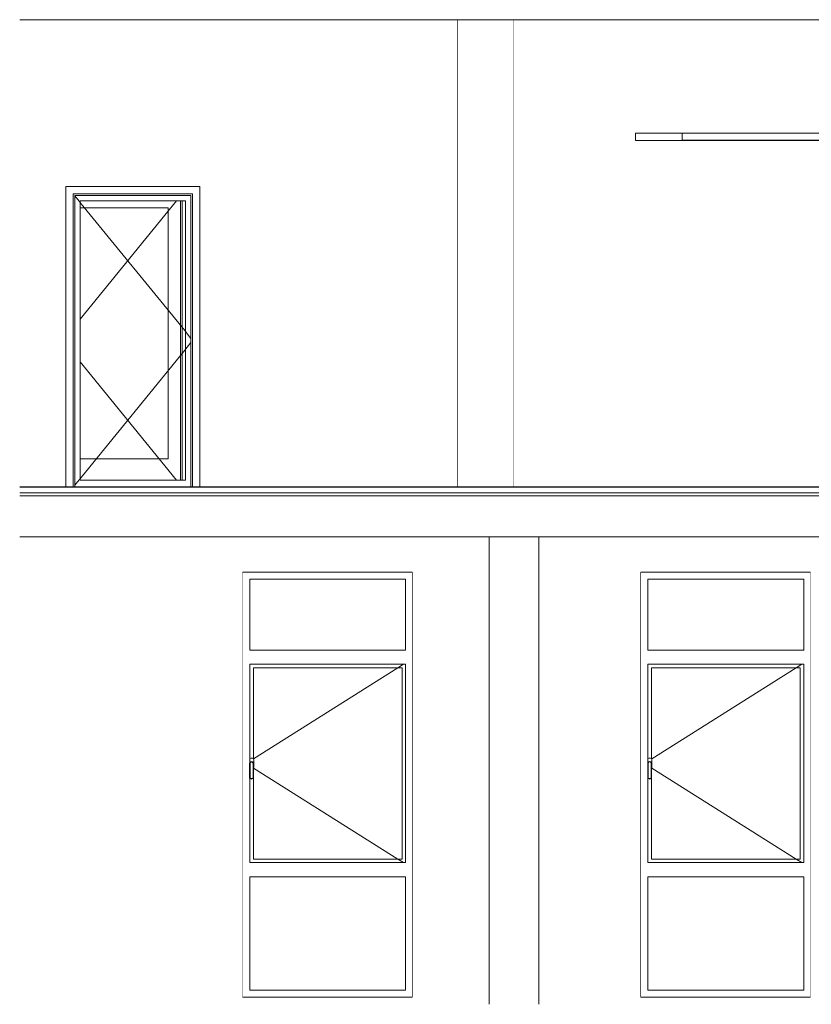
# Model space of a CAD drawing. Header units: millimetres. Extents: x -30280 to 107222, y -17460 to 4378.
# Tile 78 of 125: x 32830 to 38417, y -17110 to -10160. Entities that reach past the tile are written whole.
import ezdxf

# ---------------------------------------------------------------- set-up
doc = ezdxf.new("R2010")
doc.units = ezdxf.units.MM
doc.header["$MEASUREMENT"] = 0
doc.linetypes.add('Wipeout_Contour', pattern=[1000, 0, -1000])
for name, color, linetype in [('07_CR_Cel Ras pladur', 7, 'Continuous'), ('09_EI_Mobiliari general', 7, 'Continuous'), ('10_ESTR_Fotjats', 7, 'Continuous'), ('10_ESTR_Pilars', 7, 'Continuous'), ('12_FAÇ_Façana', 7, 'Continuous'), ('14_PAV_Paviment existent', 7, 'Continuous'), ('Nuevo_07_CR_Cel Ras armstrong', 7, 'Continuous'), ('Puertas Archicad', 7, 'Continuous'), ('Ventanas Archicad', 7, 'Continuous')]:
    doc.layers.add(name, color=color, linetype=linetype)
for name, color, linetype, lineweight in [('07_CR_Cel Ras pladur_Pluma_Nº__1', 7, 'Continuous', 5), ('10_ESTR_Fotjats_Pluma_Nº__1', 7, 'Continuous', 5), ('10_ESTR_Pilars_Pluma_Nº__88', 7, 'Continuous', 5), ('12_FAÇ_Façana_Pluma_Nº__47', 7, 'Continuous', 20), ('14_PAV_Paviment existent_Pluma_Nº__29', 7, 'Continuous', 20), ('Nuevo_07_CR_Cel Ras armstrong_Pluma_Nº__1', 7, 'Continuous', 5), ('Puertas Archicad_Pluma_Nº__1', 7, 'Continuous', 5), ('Ventanas Archicad_Pluma_Nº__47', 7, 'Continuous', 20)]:
    doc.layers.add(name, color=color, linetype=linetype, lineweight=lineweight)
for name, color, linetype, lineweight, true_color in [('07_CR_Cel Ras pladur_Pluma_Nº__102', 7, 'Continuous', 5, 0xcccccc), ('Puertas Archicad_Pluma_Nº__3', 7, 'Continuous', 5, 0xa4a4a4), ('Ventanas Archicad_Pluma_Nº__3', 7, 'Continuous', 5, 0xa4a4a4)]:
    doc.layers.add(name, color=color, linetype=linetype, lineweight=lineweight, true_color=true_color)

# ---------------------------------------------------------------- blocks, each defined once
blk = doc.blocks.new('Elem Sección_41_1', base_point=(57674.8, -13460))
at = {"color": 254, "linetype": 'Wipeout_Contour', "lineweight": 0, "ltscale": 158005.691019}
blk.add_wipeout([(36143.6, -13810), (36143.6, -17110), (36493.6, -17110), (36493.6, -13810)], dxfattribs=at).dxf.layer = '09_EI_Mobiliari general'
blk = doc.blocks.new('Elem Sección_56_1', base_point=(57674.8, -13460))
at = {"layer": '12_FAÇ_Façana_Pluma_Nº__47', "color": 7, "linetype": 'Continuous', "lineweight": 20}
for p, q in [((37440.9, -14610), (37440.9, -14110)), ((37440.9, -16085), (37440.9, -14735)), ((37440.9, -17010), (37440.9, -16210))]:
    blk.add_line(p, q, dxfattribs=at)
blk = doc.blocks.new('Elem Sección_60_1', base_point=(57674.8, -13460))
at = {"layer": 'Ventanas Archicad_Pluma_Nº__3', "color": 253, "linetype": 'Continuous', "lineweight": 5, "true_color": 0xa4a4a4}
for p, q in [((37490.9, -14110), (37490.9, -14610)), ((37465.9, -16085), (37465.9, -14735)), ((37515.9, -14735), (37515.9, -16085)), ((37545.2, -14735), (38338.7, -15235.2)), ((37545.2, -16085), (38338.7, -15584.7)), ((37490.9, -16210), (37490.9, -17010))]:
    blk.add_line(p, q, dxfattribs=at)
blk = doc.blocks.new('Elem Sección_73_1', base_point=(57674.8, -13460))
at = {"color": 254, "linetype": 'Wipeout_Contour', "lineweight": 0, "ltscale": 165755.839678}
blk.add_wipeout([(38408.7, -17110), (38424.4, -17110), (38424.4, -13810), (38408.7, -13810)], dxfattribs=at).dxf.layer = '12_FAÇ_Façana'
at = {"color": 254, "linetype": 'Wipeout_Contour', "lineweight": 0, "ltscale": 167286.970918}
blk.add_wipeout([(38833.7, -13810), (38824.4, -13810), (38824.4, -17110), (38833.7, -17110)], dxfattribs=at).dxf.layer = '12_FAÇ_Façana'
at = {"layer": '12_FAÇ_Façana_Pluma_Nº__47', "color": 7, "linetype": 'Continuous', "lineweight": 20}
for p, q in [((38833.7, -13810), (38833.7, -17110)), ((38408.7, -14060), (38408.7, -17060))]:
    blk.add_line(p, q, dxfattribs=at)
blk = doc.blocks.new('Elem Sección_74_1', base_point=(57674.8, -13460))
at = {"color": 254, "linetype": 'Wipeout_Contour', "lineweight": 0, "ltscale": 156361.604641}
blk.add_wipeout([(35598.7, -17110), (36143.6, -17110), (36143.6, -13810), (35598.7, -13810)], dxfattribs=at).dxf.layer = '12_FAÇ_Façana'
at = {"color": 254, "linetype": 'Wipeout_Contour', "lineweight": 0, "ltscale": 159976.922428}
blk.add_wipeout([(37213.7, -13810), (36493.6, -13810), (36493.6, -17110), (37213.7, -17110)], dxfattribs=at).dxf.layer = '12_FAÇ_Façana'
at = {"layer": '12_FAÇ_Façana_Pluma_Nº__47', "color": 7, "linetype": 'Continuous', "lineweight": 20}
for p, q in [((36143.6, -17110), (36143.6, -13810)), ((36493.6, -13810), (36493.6, -17110)), ((35598.7, -14060), (35598.7, -17060)), ((37213.7, -14060), (37213.7, -17060))]:
    blk.add_line(p, q, dxfattribs=at)
blk = doc.blocks.new('Elem Sección_75_1', base_point=(57674.8, -13460))
at = {"color": 254, "linetype": 'Wipeout_Contour', "lineweight": 0, "ltscale": 161191.940248}
blk.add_wipeout([(37213.7, -14060), (38408.7, -14060), (38408.7, -13810), (37213.7, -13810)], dxfattribs=at).dxf.layer = '12_FAÇ_Façana'
at = {"color": 254, "linetype": 'Wipeout_Contour', "lineweight": 0, "ltscale": 165970.84317}
blk.add_wipeout([(38408.7, -17060), (37213.7, -17060), (37213.7, -17110), (38408.7, -17110)], dxfattribs=at).dxf.layer = '12_FAÇ_Façana'
blk = doc.blocks.new('Elem Sección_76_1', base_point=(57674.8, -13460))
at = {"color": 254, "linetype": 'Wipeout_Contour', "lineweight": 0, "ltscale": 484215.79638}
blk.add_wipeout([(37263.7, -14110), (37213.7, -14110), (37213.7, -17010), (37263.7, -17010), (37263.7, -16210), (37263.7, -16110), (37263.7, -15515.5), (37262.7, -15514), (37262.7, -15410), (37263.7, -15406.2), (37263.7, -14710), (37263.7, -14610)], dxfattribs=at).dxf.layer = 'Ventanas Archicad'
at = {"color": 254, "linetype": 'Wipeout_Contour', "lineweight": 0, "ltscale": 331164.323111}
blk.add_wipeout([(38363.7, -14710), (38363.7, -16110), (38363.7, -16210), (38363.7, -17010), (38408.7, -17010), (38408.7, -14110), (38363.7, -14110), (38363.7, -14610)], dxfattribs=at).dxf.layer = 'Ventanas Archicad'
at = {"color": 254, "linetype": 'Wipeout_Contour', "lineweight": 0, "ltscale": 242121.992594}
blk.add_wipeout([(37213.7, -14110), (37263.7, -14110), (38363.7, -14110), (38408.7, -14110), (38408.7, -14060), (37213.7, -14060)], dxfattribs=at).dxf.layer = 'Ventanas Archicad'
at = {"color": 254, "linetype": 'Wipeout_Contour', "lineweight": 0, "ltscale": 162226.173879}
blk.add_wipeout([(37263.7, -14610), (37263.7, -14710), (38363.7, -14710), (38363.7, -14610)], dxfattribs=at).dxf.layer = 'Ventanas Archicad'
at = {"color": 254, "linetype": 'Wipeout_Contour', "lineweight": 0, "ltscale": 685689.96563}
blk.add_wipeout([(37263.7, -15375.8), (37263.7, -15406.2), (37264.5, -15403.2), (37269.5, -15398.3), (37276.2, -15396.5), (37283, -15398.3), (37287.9, -15403.2), (37289.7, -15410), (37289.7, -15443.1), (37290.9, -15442), (37292.2, -15437), (37292.2, -15383), (37290.9, -15378), (37287.2, -15374.3), (37282.2, -15373), (37270.2, -15373), (37265.2, -15374.3)], dxfattribs=at).dxf.layer = 'Ventanas Archicad'
at = {"color": 254, "linetype": 'Wipeout_Contour', "lineweight": 0, "ltscale": 161487.917631}
blk.add_wipeout([(37264.7, -15517), (37276.2, -15520), (37276.2, -15516.9), (37266.6, -15514.4)], dxfattribs=at).dxf.layer = 'Ventanas Archicad'
at = {"color": 254, "linetype": 'Wipeout_Contour', "lineweight": 0, "ltscale": 164490.500169}
blk.add_wipeout([(37263.7, -16110), (37263.7, -16210), (38363.7, -16210), (38363.7, -16110)], dxfattribs=at).dxf.layer = 'Ventanas Archicad'
at = {"color": 254, "linetype": 'Wipeout_Contour', "lineweight": 0, "ltscale": 248816.240898}
blk.add_wipeout([(37213.7, -17060), (38408.7, -17060), (38408.7, -17010), (38363.7, -17010), (37263.7, -17010), (37213.7, -17010)], dxfattribs=at).dxf.layer = 'Ventanas Archicad'
at = {"layer": 'Ventanas Archicad_Pluma_Nº__47', "color": 7, "linetype": 'Continuous', "lineweight": 20}
for p, q in [((38408.7, -14060), (37213.7, -14060)), ((38408.7, -17060), (37213.7, -17060))]:
    blk.add_line(p, q, dxfattribs=at)
at = {"color": 254, "linetype": 'Wipeout_Contour', "lineweight": 0, "ltscale": 161798.805865}
blk.add_wipeout([(37263.7, -14610), (38363.7, -14610), (38363.7, -14110), (37263.7, -14110)], dxfattribs=at).dxf.layer = 'Ventanas Archicad'
at = {"color": 254, "linetype": 'Wipeout_Contour', "lineweight": 0, "ltscale": 165344.487777}
blk.add_wipeout([(38338.7, -14735), (38338.7, -16085), (38363.7, -16085), (38363.7, -14735)], dxfattribs=at).dxf.layer = 'Ventanas Archicad'
at = {"color": 254, "linetype": 'Wipeout_Contour', "lineweight": 0, "ltscale": 161527.245617}
blk.add_wipeout([(37276.2, -15520), (37287.7, -15517), (37285.8, -15514.4), (37276.2, -15516.9)], dxfattribs=at).dxf.layer = 'Ventanas Archicad'
at = {"color": 254, "linetype": 'Wipeout_Contour', "lineweight": 0, "ltscale": 165212.644745}
blk.add_wipeout([(37263.7, -17010), (38363.7, -17010), (38363.7, -16210), (37263.7, -16210)], dxfattribs=at).dxf.layer = 'Ventanas Archicad'
at = {"layer": 'Ventanas Archicad_Pluma_Nº__3', "color": 253, "linetype": 'Continuous', "lineweight": 5, "true_color": 0xa4a4a4}
for p, q in [((37263.7, -14610), (37263.7, -14110)), ((37263.7, -14110), (38363.7, -14110)), ((38363.7, -14110), (38363.7, -14610)), ((38363.7, -14610), (37263.7, -14610)), ((37263.7, -17010), (37263.7, -16210)), ((37263.7, -16210), (38363.7, -16210)), ((38363.7, -16210), (38363.7, -17010)), ((38363.7, -17010), (37263.7, -17010))]:
    blk.add_line(p, q, dxfattribs=at)
at = {"color": 254, "linetype": 'Wipeout_Contour', "lineweight": 0, "ltscale": 161461.734501}
blk.add_wipeout([(37262.7, -15514), (37264.7, -15517), (37266.6, -15514.4), (37265.7, -15513.1)], dxfattribs=at).dxf.layer = 'Ventanas Archicad'
at = {"color": 254, "linetype": 'Wipeout_Contour', "lineweight": 0, "ltscale": 161545.622646}
blk.add_wipeout([(37287.7, -15517), (37289.7, -15514), (37286.7, -15513.1), (37285.8, -15514.4)], dxfattribs=at).dxf.layer = 'Ventanas Archicad'
at = {"color": 254, "linetype": 'Wipeout_Contour', "lineweight": 0, "ltscale": 161378.664868}
blk.add_wipeout([(37262.7, -15410), (37262.7, -15514), (37265.7, -15513.1), (37265.7, -15410.4)], dxfattribs=at).dxf.layer = 'Ventanas Archicad'
at = {"color": 254, "linetype": 'Wipeout_Contour', "lineweight": 0, "ltscale": 161467.339128}
blk.add_wipeout([(37289.7, -15514), (37289.7, -15410), (37286.7, -15410.4), (37286.7, -15513.1)], dxfattribs=at).dxf.layer = 'Ventanas Archicad'
at = {"color": 254, "linetype": 'Wipeout_Contour', "lineweight": 0, "ltscale": 161297.789295}
blk.add_wipeout([(37264.5, -15403.2), (37262.7, -15410), (37265.7, -15410.4), (37267.2, -15404.8)], dxfattribs=at).dxf.layer = 'Ventanas Archicad'
at = {"color": 254, "linetype": 'Wipeout_Contour', "lineweight": 0, "ltscale": 161380.524454}
blk.add_wipeout([(37289.7, -15410), (37287.9, -15403.2), (37285.2, -15404.8), (37286.7, -15410.4)], dxfattribs=at).dxf.layer = 'Ventanas Archicad'
at = {"color": 254, "linetype": 'Wipeout_Contour', "lineweight": 0, "ltscale": 161300.779136}
blk.add_wipeout([(37269.5, -15398.3), (37264.5, -15403.2), (37267.2, -15404.8), (37271, -15401)], dxfattribs=at).dxf.layer = 'Ventanas Archicad'
at = {"color": 254, "linetype": 'Wipeout_Contour', "lineweight": 0, "ltscale": 161361.435366}
blk.add_wipeout([(37287.9, -15403.2), (37283, -15398.3), (37281.4, -15401), (37285.2, -15404.8)], dxfattribs=at).dxf.layer = 'Ventanas Archicad'
at = {"color": 254, "linetype": 'Wipeout_Contour', "lineweight": 0, "ltscale": 161315.258787}
blk.add_wipeout([(37276.2, -15396.5), (37269.5, -15398.3), (37271, -15401), (37276.2, -15399.6)], dxfattribs=at).dxf.layer = 'Ventanas Archicad'
at = {"color": 254, "linetype": 'Wipeout_Contour', "lineweight": 0, "ltscale": 161337.767934}
blk.add_wipeout([(37283, -15398.3), (37276.2, -15396.5), (37276.2, -15399.6), (37281.4, -15401)], dxfattribs=at).dxf.layer = 'Ventanas Archicad'
at = {"color": 254, "linetype": 'Wipeout_Contour', "lineweight": 0, "ltscale": 484215.647323}
blk.add_wipeout([(37266.6, -15514.4), (37276.2, -15516.9), (37285.8, -15514.4), (37286.7, -15513.1), (37286.7, -15410.4), (37285.2, -15404.8), (37281.4, -15401), (37276.2, -15399.6), (37271, -15401), (37267.2, -15404.8), (37265.7, -15410.4), (37265.7, -15513.1)], dxfattribs=at).dxf.layer = 'Ventanas Archicad'
at = {"color": 254, "linetype": 'Wipeout_Contour', "lineweight": 0, "ltscale": 322100.191384}
blk.add_wipeout([(37263.7, -14735), (37263.7, -15375.8), (37265.2, -15374.3), (37270.2, -15373), (37282.2, -15373), (37287.2, -15374.3), (37288.7, -15375.8), (37288.7, -14735)], dxfattribs=at).dxf.layer = 'Ventanas Archicad'
at = {"color": 254, "linetype": 'Wipeout_Contour', "lineweight": 0, "ltscale": 283080.910807}
blk.add_wipeout([(37264.7, -15517), (37263.7, -15515.5), (37263.7, -16085), (37288.7, -16085), (37288.7, -15515.5), (37287.7, -15517), (37276.2, -15520)], dxfattribs=at).dxf.layer = 'Ventanas Archicad'
at = {"color": 254, "linetype": 'Wipeout_Contour', "lineweight": 0, "ltscale": 243484.274169}
blk.add_wipeout([(37263.7, -14710), (37263.7, -14735), (37288.7, -14735), (38338.7, -14735), (38363.7, -14735), (38363.7, -14710)], dxfattribs=at).dxf.layer = 'Ventanas Archicad'
at = {"color": 254, "linetype": 'Wipeout_Contour', "lineweight": 0, "ltscale": 246578.167117}
blk.add_wipeout([(37288.7, -16085), (37263.7, -16085), (37263.7, -16110), (38363.7, -16110), (38363.7, -16085), (38338.7, -16085)], dxfattribs=at).dxf.layer = 'Ventanas Archicad'
at = {"color": 254, "linetype": 'Wipeout_Contour', "lineweight": 0, "ltscale": 486228.983246}
blk.add_wipeout([(37288.7, -15375.8), (37290.9, -15378), (37292.2, -15383), (37292.2, -15437), (37290.9, -15442), (37289.7, -15443.1), (37289.7, -15514), (37288.7, -15515.5), (37288.7, -16085), (38338.7, -16085), (38338.7, -14735), (37288.7, -14735)], dxfattribs=at).dxf.layer = 'Ventanas Archicad'
at = {"layer": 'Ventanas Archicad_Pluma_Nº__3', "color": 253, "linetype": 'Continuous', "lineweight": 5, "true_color": 0xa4a4a4}
for p, q in [((37263.7, -15406.2), (37263.7, -14710)), ((37263.7, -14710), (38363.7, -14710)), ((38349.1, -14710), (38309.4, -14735)), ((38363.7, -14710), (38363.7, -16110)), ((37288.7, -15375.8), (37288.7, -14735)), ((37288.7, -14735), (38338.7, -14735)), ((38309.4, -14735), (37290.3, -15377.4)), ((38338.7, -14735), (38338.7, -16085)), ((37262.7, -15410), (37264.5, -15403.2)), ((37262.7, -15514), (37262.7, -15410)), ((37265.2, -15374.3), (37263.7, -15375.8)), ((37264.5, -15403.2), (37269.5, -15398.3)), ((37270.2, -15373), (37265.2, -15374.3)), ((37265.7, -15410.4), (37267.2, -15404.8)), ((37265.7, -15513.1), (37265.7, -15410.4)), ((37267.2, -15404.8), (37271, -15401)), ((37269.5, -15398.3), (37276.2, -15396.5)), ((37282.2, -15373), (37270.2, -15373)), ((37271, -15401), (37276.2, -15399.6)), ((37276.2, -15396.5), (37283, -15398.3)), ((37276.2, -15399.6), (37281.4, -15401)), ((37281.4, -15401), (37285.2, -15404.8)), ((37287.2, -15374.3), (37282.2, -15373)), ((37283, -15398.3), (37287.9, -15403.2)), ((37285.2, -15404.8), (37286.7, -15410.4)), ((37286.7, -15410.4), (37286.7, -15513.1)), ((37290.9, -15378), (37287.2, -15374.3)), ((37287.9, -15403.2), (37289.7, -15410)), ((37289.7, -15410), (37289.7, -15514)), ((37292.2, -15383), (37290.9, -15378)), ((37292.2, -15437), (37292.2, -15383)), ((37289.7, -15443.1), (37290.9, -15442)), ((38309.4, -16085), (37290.3, -15442.5)), ((37290.9, -15442), (37292.2, -15437)), ((37264.7, -15517), (37262.7, -15514)), ((37263.7, -16110), (37263.7, -15515.5)), ((37276.2, -15520), (37264.7, -15517)), ((37266.6, -15514.4), (37265.7, -15513.1)), ((37276.2, -15516.9), (37266.6, -15514.4)), ((37285.8, -15514.4), (37276.2, -15516.9)), ((37287.7, -15517), (37276.2, -15520)), ((37286.7, -15513.1), (37285.8, -15514.4)), ((37289.7, -15514), (37287.7, -15517)), ((37288.7, -16085), (37288.7, -15515.5)), ((38363.7, -16110), (37263.7, -16110)), ((38338.7, -16085), (37288.7, -16085)), ((38349.1, -16110), (38309.4, -16085))]:
    blk.add_line(p, q, dxfattribs=at)
blk = doc.blocks.new('Elem Sección_79_1', base_point=(57674.8, -13460))
at = {"color": 254, "linetype": 'Wipeout_Contour', "lineweight": 0, "ltscale": 148132.514442}
blk.add_wipeout([(34403.7, -17110), (34403.7, -13810), (32829.8, -13810), (32829.8, -17110)], dxfattribs=at).dxf.layer = '12_FAÇ_Façana'
at = {"layer": '12_FAÇ_Façana_Pluma_Nº__47', "color": 7, "linetype": 'Continuous', "lineweight": 20}
blk.add_line((34403.7, -14060), (34403.7, -17060), dxfattribs=at)
blk = doc.blocks.new('Elem Sección_80_1', base_point=(57674.8, -13460))
at = {"color": 254, "linetype": 'Wipeout_Contour', "lineweight": 0, "ltscale": 150696.018194}
blk.add_wipeout([(34403.7, -14060), (35598.7, -14060), (35598.7, -13810), (34403.7, -13810)], dxfattribs=at).dxf.layer = '12_FAÇ_Façana'
at = {"color": 254, "linetype": 'Wipeout_Contour', "lineweight": 0, "ltscale": 155797.321198}
blk.add_wipeout([(35598.7, -17060), (34403.7, -17060), (34403.7, -17110), (35598.7, -17110)], dxfattribs=at).dxf.layer = '12_FAÇ_Façana'
blk = doc.blocks.new('Elem Sección_81_1', base_point=(57674.8, -13460))
at = {"color": 254, "linetype": 'Wipeout_Contour', "lineweight": 0, "ltscale": 453265.553221}
blk.add_wipeout([(34453.7, -14110), (34403.7, -14110), (34403.7, -17010), (34453.7, -17010), (34453.7, -16210), (34453.7, -16110), (34453.7, -15515.5), (34452.7, -15514), (34452.7, -15410), (34453.7, -15406.2), (34453.7, -14710), (34453.7, -14610)], dxfattribs=at).dxf.layer = 'Ventanas Archicad'
at = {"color": 254, "linetype": 'Wipeout_Contour', "lineweight": 0, "ltscale": 310436.305098}
blk.add_wipeout([(35553.7, -14710), (35553.7, -16110), (35553.7, -16210), (35553.7, -17010), (35598.7, -17010), (35598.7, -14110), (35553.7, -14110), (35553.7, -14610)], dxfattribs=at).dxf.layer = 'Ventanas Archicad'
at = {"color": 254, "linetype": 'Wipeout_Contour', "lineweight": 0, "ltscale": 226400.973384}
blk.add_wipeout([(34403.7, -14110), (34453.7, -14110), (35553.7, -14110), (35598.7, -14110), (35598.7, -14060), (34403.7, -14060)], dxfattribs=at).dxf.layer = 'Ventanas Archicad'
at = {"color": 254, "linetype": 'Wipeout_Contour', "lineweight": 0, "ltscale": 151801.020733}
blk.add_wipeout([(34453.7, -14610), (34453.7, -14710), (35553.7, -14710), (35553.7, -14610)], dxfattribs=at).dxf.layer = 'Ventanas Archicad'
at = {"color": 254, "linetype": 'Wipeout_Contour', "lineweight": 0, "ltscale": 641797.079663}
blk.add_wipeout([(34453.7, -15406.2), (34454.5, -15403.2), (34459.5, -15398.3), (34466.2, -15396.5), (34473, -15398.3), (34477.9, -15403.2), (34479.7, -15410), (34479.7, -15443.1), (34480.9, -15442), (34482.2, -15437), (34482.2, -15383), (34480.9, -15378), (34477.2, -15374.3), (34472.2, -15373), (34460.2, -15373), (34455.2, -15374.3), (34453.7, -15375.8)], dxfattribs=at).dxf.layer = 'Ventanas Archicad'
at = {"color": 254, "linetype": 'Wipeout_Contour', "lineweight": 0, "ltscale": 151173.038071}
blk.add_wipeout([(34454.7, -15517), (34466.2, -15520), (34466.2, -15516.9), (34456.6, -15514.4)], dxfattribs=at).dxf.layer = 'Ventanas Archicad'
at = {"color": 254, "linetype": 'Wipeout_Contour', "lineweight": 0, "ltscale": 154218.533203}
blk.add_wipeout([(34453.7, -16110), (34453.7, -16210), (35553.7, -16210), (35553.7, -16110)], dxfattribs=at).dxf.layer = 'Ventanas Archicad'
at = {"color": 254, "linetype": 'Wipeout_Contour', "lineweight": 0, "ltscale": 233546.412966}
blk.add_wipeout([(34403.7, -17060), (35598.7, -17060), (35598.7, -17010), (35553.7, -17010), (34453.7, -17010), (34403.7, -17010)], dxfattribs=at).dxf.layer = 'Ventanas Archicad'
at = {"layer": 'Ventanas Archicad_Pluma_Nº__47', "color": 7, "linetype": 'Continuous', "lineweight": 20}
for p, q in [((35598.7, -14060), (34403.7, -14060)), ((35598.7, -17060), (34403.7, -17060))]:
    blk.add_line(p, q, dxfattribs=at)
at = {"color": 254, "linetype": 'Wipeout_Contour', "lineweight": 0, "ltscale": 151344.15121}
blk.add_wipeout([(34453.7, -14610), (35553.7, -14610), (35553.7, -14110), (34453.7, -14110)], dxfattribs=at).dxf.layer = 'Ventanas Archicad'
at = {"color": 254, "linetype": 'Wipeout_Contour', "lineweight": 0, "ltscale": 154972.438915}
blk.add_wipeout([(35528.7, -14735), (35528.7, -16085), (35553.7, -16085), (35553.7, -14735)], dxfattribs=at).dxf.layer = 'Ventanas Archicad'
at = {"color": 254, "linetype": 'Wipeout_Contour', "lineweight": 0, "ltscale": 151211.882343}
blk.add_wipeout([(34466.2, -15520), (34477.7, -15517), (34475.8, -15514.4), (34466.2, -15516.9)], dxfattribs=at).dxf.layer = 'Ventanas Archicad'
at = {"color": 254, "linetype": 'Wipeout_Contour', "lineweight": 0, "ltscale": 154988.378956}
blk.add_wipeout([(34453.7, -17010), (35553.7, -17010), (35553.7, -16210), (34453.7, -16210)], dxfattribs=at).dxf.layer = 'Ventanas Archicad'
at = {"layer": 'Ventanas Archicad_Pluma_Nº__3', "color": 253, "linetype": 'Continuous', "lineweight": 5, "true_color": 0xa4a4a4}
for p, q in [((34453.7, -14610), (34453.7, -14110)), ((34453.7, -14110), (35553.7, -14110)), ((35553.7, -14110), (35553.7, -14610)), ((35553.7, -14610), (34453.7, -14610)), ((34453.7, -17010), (34453.7, -16210)), ((34453.7, -16210), (35553.7, -16210)), ((35553.7, -16210), (35553.7, -17010)), ((35553.7, -17010), (34453.7, -17010))]:
    blk.add_line(p, q, dxfattribs=at)
at = {"color": 254, "linetype": 'Wipeout_Contour', "lineweight": 0, "ltscale": 151146.862692}
blk.add_wipeout([(34452.7, -15514), (34454.7, -15517), (34456.6, -15514.4), (34455.7, -15513.1)], dxfattribs=at).dxf.layer = 'Ventanas Archicad'
at = {"color": 254, "linetype": 'Wipeout_Contour', "lineweight": 0, "ltscale": 151229.719199}
blk.add_wipeout([(34477.7, -15517), (34479.7, -15514), (34476.7, -15513.1), (34475.8, -15514.4)], dxfattribs=at).dxf.layer = 'Ventanas Archicad'
at = {"color": 254, "linetype": 'Wipeout_Contour', "lineweight": 0, "ltscale": 151058.309032}
blk.add_wipeout([(34452.7, -15410), (34452.7, -15514), (34455.7, -15513.1), (34455.7, -15410.4)], dxfattribs=at).dxf.layer = 'Ventanas Archicad'
at = {"color": 254, "linetype": 'Wipeout_Contour', "lineweight": 0, "ltscale": 151145.898983}
blk.add_wipeout([(34479.7, -15514), (34479.7, -15410), (34476.7, -15410.4), (34476.7, -15513.1)], dxfattribs=at).dxf.layer = 'Ventanas Archicad'
at = {"color": 254, "linetype": 'Wipeout_Contour', "lineweight": 0, "ltscale": 150971.666752}
blk.add_wipeout([(34454.5, -15403.2), (34452.7, -15410), (34455.7, -15410.4), (34457.2, -15404.8)], dxfattribs=at).dxf.layer = 'Ventanas Archicad'
at = {"color": 254, "linetype": 'Wipeout_Contour', "lineweight": 0, "ltscale": 151053.396204}
blk.add_wipeout([(34479.7, -15410), (34477.9, -15403.2), (34475.2, -15404.8), (34476.7, -15410.4)], dxfattribs=at).dxf.layer = 'Ventanas Archicad'
at = {"color": 254, "linetype": 'Wipeout_Contour', "lineweight": 0, "ltscale": 150973.97166}
blk.add_wipeout([(34459.5, -15398.3), (34454.5, -15403.2), (34457.2, -15404.8), (34461, -15401)], dxfattribs=at).dxf.layer = 'Ventanas Archicad'
at = {"color": 254, "linetype": 'Wipeout_Contour', "lineweight": 0, "ltscale": 151033.890968}
blk.add_wipeout([(34477.9, -15403.2), (34473, -15398.3), (34471.4, -15401), (34475.2, -15404.8)], dxfattribs=at).dxf.layer = 'Ventanas Archicad'
at = {"color": 254, "linetype": 'Wipeout_Contour', "lineweight": 0, "ltscale": 150987.905298}
blk.add_wipeout([(34466.2, -15396.5), (34459.5, -15398.3), (34461, -15401), (34466.2, -15399.6)], dxfattribs=at).dxf.layer = 'Ventanas Archicad'
at = {"color": 254, "linetype": 'Wipeout_Contour', "lineweight": 0, "ltscale": 151010.141064}
blk.add_wipeout([(34473, -15398.3), (34466.2, -15396.5), (34466.2, -15399.6), (34471.4, -15401)], dxfattribs=at).dxf.layer = 'Ventanas Archicad'
at = {"color": 254, "linetype": 'Wipeout_Contour', "lineweight": 0, "ltscale": 453249.306921}
blk.add_wipeout([(34456.6, -15514.4), (34466.2, -15516.9), (34475.8, -15514.4), (34476.7, -15513.1), (34476.7, -15410.4), (34475.2, -15404.8), (34471.4, -15401), (34466.2, -15399.6), (34461, -15401), (34457.2, -15404.8), (34455.7, -15410.4), (34455.7, -15513.1)], dxfattribs=at).dxf.layer = 'Ventanas Archicad'
at = {"color": 254, "linetype": 'Wipeout_Contour', "lineweight": 0, "ltscale": 301407.166195}
blk.add_wipeout([(34453.7, -14735), (34453.7, -15375.8), (34455.2, -15374.3), (34460.2, -15373), (34472.2, -15373), (34477.2, -15374.3), (34478.7, -15375.8), (34478.7, -14735)], dxfattribs=at).dxf.layer = 'Ventanas Archicad'
at = {"color": 254, "linetype": 'Wipeout_Contour', "lineweight": 0, "ltscale": 265059.465858}
blk.add_wipeout([(34454.7, -15517), (34453.7, -15515.5), (34453.7, -16085), (34478.7, -16085), (34478.7, -15515.5), (34477.7, -15517), (34466.2, -15520)], dxfattribs=at).dxf.layer = 'Ventanas Archicad'
at = {"color": 254, "linetype": 'Wipeout_Contour', "lineweight": 0, "ltscale": 227856.489418}
blk.add_wipeout([(34453.7, -14710), (34453.7, -14735), (34478.7, -14735), (35528.7, -14735), (35553.7, -14735), (35553.7, -14710)], dxfattribs=at).dxf.layer = 'Ventanas Archicad'
at = {"color": 254, "linetype": 'Wipeout_Contour', "lineweight": 0, "ltscale": 231159.698956}
blk.add_wipeout([(34478.7, -16085), (34453.7, -16085), (34453.7, -16110), (35553.7, -16110), (35553.7, -16085), (35528.7, -16085)], dxfattribs=at).dxf.layer = 'Ventanas Archicad'
at = {"color": 254, "linetype": 'Wipeout_Contour', "lineweight": 0, "ltscale": 455231.673759}
blk.add_wipeout([(34478.7, -15375.8), (34480.9, -15378), (34482.2, -15383), (34482.2, -15437), (34480.9, -15442), (34479.7, -15443.1), (34479.7, -15514), (34478.7, -15515.5), (34478.7, -16085), (35528.7, -16085), (35528.7, -14735), (34478.7, -14735)], dxfattribs=at).dxf.layer = 'Ventanas Archicad'
at = {"layer": 'Ventanas Archicad_Pluma_Nº__3', "color": 253, "linetype": 'Continuous', "lineweight": 5, "true_color": 0xa4a4a4}
for p, q in [((34453.7, -15406.2), (34453.7, -14710)), ((34453.7, -14710), (35553.7, -14710)), ((35539.1, -14710), (35499.4, -14735)), ((35553.7, -14710), (35553.7, -16110)), ((34478.7, -15375.8), (34478.7, -14735)), ((34478.7, -14735), (35528.7, -14735)), ((35499.4, -14735), (34480.3, -15377.4)), ((35528.7, -14735), (35528.7, -16085)), ((34452.7, -15410), (34454.5, -15403.2)), ((34452.7, -15514), (34452.7, -15410)), ((34455.2, -15374.3), (34453.7, -15375.8)), ((34454.5, -15403.2), (34459.5, -15398.3)), ((34460.2, -15373), (34455.2, -15374.3)), ((34455.7, -15410.4), (34457.2, -15404.8)), ((34455.7, -15513.1), (34455.7, -15410.4)), ((34457.2, -15404.8), (34461, -15401)), ((34459.5, -15398.3), (34466.2, -15396.5)), ((34472.2, -15373), (34460.2, -15373)), ((34461, -15401), (34466.2, -15399.6)), ((34466.2, -15396.5), (34473, -15398.3)), ((34466.2, -15399.6), (34471.4, -15401)), ((34471.4, -15401), (34475.2, -15404.8)), ((34477.2, -15374.3), (34472.2, -15373)), ((34473, -15398.3), (34477.9, -15403.2)), ((34475.2, -15404.8), (34476.7, -15410.4)), ((34476.7, -15410.4), (34476.7, -15513.1)), ((34480.9, -15378), (34477.2, -15374.3)), ((34477.9, -15403.2), (34479.7, -15410)), ((34479.7, -15410), (34479.7, -15514)), ((34482.2, -15383), (34480.9, -15378)), ((34482.2, -15437), (34482.2, -15383)), ((34479.7, -15443.1), (34480.9, -15442)), ((35499.4, -16085), (34480.3, -15442.5)), ((34480.9, -15442), (34482.2, -15437)), ((34454.7, -15517), (34452.7, -15514)), ((34453.7, -16110), (34453.7, -15515.5)), ((34466.2, -15520), (34454.7, -15517)), ((34456.6, -15514.4), (34455.7, -15513.1)), ((34466.2, -15516.9), (34456.6, -15514.4)), ((34475.8, -15514.4), (34466.2, -15516.9)), ((34477.7, -15517), (34466.2, -15520)), ((34476.7, -15513.1), (34475.8, -15514.4)), ((34479.7, -15514), (34477.7, -15517)), ((34478.7, -16085), (34478.7, -15515.5)), ((35553.7, -16110), (34453.7, -16110)), ((35528.7, -16085), (34478.7, -16085)), ((35539.1, -16110), (35499.4, -16085))]:
    blk.add_line(p, q, dxfattribs=at)
blk = doc.blocks.new('Elem Sección_82_1', base_point=(57674.8, -13460))
at = {"color": 254, "linetype": 'Wipeout_Contour', "lineweight": 0, "ltscale": 152130.178087}
blk.add_wipeout([(36318.7, -10160), (35918.7, -10160), (35918.7, -13458), (36318.7, -13458)], dxfattribs=at).dxf.layer = '10_ESTR_Pilars'
at = {"layer": '10_ESTR_Pilars_Pluma_Nº__88', "color": 7, "linetype": 'Continuous', "lineweight": 5}
for p, q in [((35918.7, -13458), (35918.7, -10160)), ((36318.7, -13458), (36318.7, -10160))]:
    blk.add_line(p, q, dxfattribs=at)
blk = doc.blocks.new('Elem Sección_83_1', base_point=(57674.8, -13460))
at = {"color": 254, "linetype": 'Wipeout_Contour', "lineweight": 0, "ltscale": 288954.198745}
blk.add_wipeout([(32829.8, -13458), (33156.4, -13458), (33156.4, -11338), (34100.4, -11338), (34100.4, -13458), (35918.7, -13458), (35918.7, -10160), (32829.8, -10160)], dxfattribs=at).dxf.layer = '12_FAÇ_Façana'
at = {"color": 254, "linetype": 'Wipeout_Contour', "lineweight": 0, "ltscale": 392605.925819}
blk.add_wipeout([(38446.2, -10160), (36318.7, -10160), (36318.7, -13458), (38446.2, -13458), (38446.2, -11013), (37505.1, -11013), (37175.5, -11013), (37175.5, -10960), (37505.1, -10960), (38446.2, -10960)], dxfattribs=at).dxf.layer = '12_FAÇ_Façana'
blk = doc.blocks.new('Elem Sección_84_1', base_point=(57674.8, -13460))
at = {"color": 254, "linetype": 'Wipeout_Contour', "lineweight": 0, "ltscale": 141759.74188}
blk.add_wipeout([(33206.4, -11388), (33156.4, -11338), (33156.4, -13458), (33206.4, -13458)], dxfattribs=at).dxf.layer = 'Puertas Archicad'
at = {"color": 254, "linetype": 'Wipeout_Contour', "lineweight": 0, "ltscale": 145113.645926}
blk.add_wipeout([(34050.4, -11388), (34050.4, -13458), (34100.4, -13458), (34100.4, -11338)], dxfattribs=at).dxf.layer = 'Puertas Archicad'
at = {"color": 254, "linetype": 'Wipeout_Contour', "lineweight": 0, "ltscale": 141986.376645}
blk.add_wipeout([(34100.4, -11338), (33156.4, -11338), (33206.4, -11388), (34050.4, -11388)], dxfattribs=at).dxf.layer = 'Puertas Archicad'
at = {"layer": 'Puertas Archicad_Pluma_Nº__1', "color": 7, "linetype": 'Continuous', "lineweight": 5}
for p, q in [((33156.4, -13458), (33156.4, -11338)), ((33156.4, -11338), (34100.4, -11338)), ((34100.4, -11338), (34100.4, -13458))]:
    blk.add_line(p, q, dxfattribs=at)
at = {"color": 254, "linetype": 'Wipeout_Contour', "lineweight": 0, "ltscale": 141899.829943}
blk.add_wipeout([(33218.4, -11400), (33206.4, -11400), (33206.4, -13458), (33218.4, -13458)], dxfattribs=at).dxf.layer = 'Puertas Archicad'
at = {"color": 254, "linetype": 'Wipeout_Contour', "lineweight": 0, "ltscale": 145020.59475}
blk.add_wipeout([(34038.4, -11400), (34038.4, -13458), (34050.4, -13458), (34050.4, -11400)], dxfattribs=at).dxf.layer = 'Puertas Archicad'
at = {"color": 254, "linetype": 'Wipeout_Contour', "lineweight": 0, "ltscale": 213043.086555}
blk.add_wipeout([(34050.4, -11388), (33206.4, -11388), (33206.4, -11400), (33218.4, -11400), (34038.4, -11400), (34050.4, -11400)], dxfattribs=at).dxf.layer = 'Puertas Archicad'
at = {"color": 254, "linetype": 'Wipeout_Contour', "lineweight": 0, "ltscale": 141982.187353}
blk.add_wipeout([(33218.4, -11438), (33218.4, -13410), (33256.4, -13410), (33256.4, -11438)], dxfattribs=at).dxf.layer = 'Puertas Archicad'
at = {"color": 254, "linetype": 'Wipeout_Contour', "lineweight": 0, "ltscale": 144915.613607}
blk.add_wipeout([(34000.4, -13410), (34038.4, -13410), (34038.4, -11438), (34000.4, -11438)], dxfattribs=at).dxf.layer = 'Puertas Archicad'
at = {"color": 254, "linetype": 'Wipeout_Contour', "lineweight": 0, "ltscale": 213099.523703}
blk.add_wipeout([(34038.4, -11400), (33218.4, -11400), (33218.4, -11438), (33256.4, -11438), (34000.4, -11438), (34038.4, -11438)], dxfattribs=at).dxf.layer = 'Puertas Archicad'
at = {"color": 254, "linetype": 'Wipeout_Contour', "lineweight": 0, "ltscale": 217258.36542}
blk.add_wipeout([(33256.4, -13410), (33218.4, -13410), (33218.4, -13458), (34038.4, -13458), (34038.4, -13410), (34000.4, -13410)], dxfattribs=at).dxf.layer = 'Puertas Archicad'
at = {"layer": 'Puertas Archicad_Pluma_Nº__1', "color": 7, "linetype": 'Continuous', "lineweight": 5}
for p, q in [((33206.4, -11388), (33206.4, -13458)), ((34050.4, -11388), (33206.4, -11388)), ((34050.4, -13458), (34050.4, -11388)), ((33218.4, -11400), (33218.4, -13458)), ((34038.4, -11400), (33218.4, -11400)), ((34038.4, -13458), (34038.4, -11400))]:
    blk.add_line(p, q, dxfattribs=at)
at = {"color": 254, "linetype": 'Wipeout_Contour', "lineweight": 0, "ltscale": 143448.807187}
blk.add_wipeout([(33256.4, -13410), (34000.4, -13410), (34000.4, -11438), (33256.4, -11438)], dxfattribs=at).dxf.layer = 'Puertas Archicad'
at = {"layer": 'Puertas Archicad_Pluma_Nº__1', "color": 7, "linetype": 'Continuous', "lineweight": 5}
for p, q in [((33256.4, -13410), (33256.4, -11438)), ((33256.4, -11438), (34000.4, -11438)), ((34000.4, -11438), (34000.4, -13410)), ((34000.4, -13410), (33256.4, -13410))]:
    blk.add_line(p, q, dxfattribs=at)
at = {"layer": 'Puertas Archicad_Pluma_Nº__3', "color": 253, "linetype": 'Continuous', "lineweight": 5, "true_color": 0xa4a4a4}
for p, q in [((33218.4, -11402.7), (34038.4, -12409.2)), ((33218.4, -13445.2), (34038.4, -12438.7))]:
    blk.add_line(p, q, dxfattribs=at)
blk = doc.blocks.new('Elem Sección_86_1', base_point=(57674.8, -13460))
at = {"layer": 'Puertas Archicad_Pluma_Nº__1', "color": 7, "linetype": 'Continuous', "lineweight": 5}
for p, q in [((33965.2, -11438), (33965.2, -13410)), ((33977.2, -11438), (33977.2, -13410)), ((33877.2, -11488), (33256.4, -11488)), ((33877.2, -13260), (33877.2, -11488)), ((33256.4, -13260), (33877.2, -13260))]:
    blk.add_line(p, q, dxfattribs=at)
at = {"layer": 'Puertas Archicad_Pluma_Nº__3', "color": 253, "linetype": 'Continuous', "lineweight": 5, "true_color": 0xa4a4a4}
for p, q in [((33936.5, -11438), (33256.4, -12272.7)), ((33936.5, -13410), (33256.4, -12575.2))]:
    blk.add_line(p, q, dxfattribs=at)
blk = doc.blocks.new('Elem Sección_100_1', base_point=(57674.8, -13460))
at = {"layer": '10_ESTR_Fotjats_Pluma_Nº__1', "color": 7, "linetype": 'Continuous', "lineweight": 5}
for p, q in [((65583.6, -13500), (32829.8, -13500)), ((65583.6, -13520), (32829.8, -13520)), ((65583.6, -13810), (32829.8, -13810))]:
    blk.add_line(p, q, dxfattribs=at)
blk = doc.blocks.new('Elem Sección_101_1', base_point=(57674.8, -13460))
at = {"layer": '10_ESTR_Fotjats_Pluma_Nº__1', "color": 7, "linetype": 'Continuous', "lineweight": 5}
blk.add_line((65583.6, -10160), (32829.8, -10160), dxfattribs=at)
blk = doc.blocks.new('Elem Sección_156_1', base_point=(57674.8, -13460))
at = {"layer": '14_PAV_Paviment existent_Pluma_Nº__29', "color": 7, "linetype": 'Continuous', "lineweight": 20}
for p, q in [((64353.7, -13458), (32829.8, -13458)), ((64353.7, -13460), (32829.8, -13460))]:
    blk.add_line(p, q, dxfattribs=at)
blk = doc.blocks.new('Elem Sección_213_1', base_point=(57674.8, -13460))
at = {"layer": '07_CR_Cel Ras pladur_Pluma_Nº__1', "color": 7, "linetype": 'Continuous', "lineweight": 5}
for p, q in [((37175.5, -10960), (37175.5, -11013)), ((37505.1, -10960), (37175.5, -10960))]:
    blk.add_line(p, q, dxfattribs=at)
at = {"color": 254, "linetype": 'Wipeout_Contour', "lineweight": 0, "ltscale": 211179.636495}
blk.add_wipeout([(37505.1, -11010), (37505.1, -11013), (65583.6, -11013), (65583.6, -11010)], dxfattribs=at).dxf.layer = '07_CR_Cel Ras pladur'
at = {"layer": '07_CR_Cel Ras pladur_Pluma_Nº__1', "color": 7, "linetype": 'Continuous', "lineweight": 5}
for p, q in [((37505.1, -10960), (37505.1, -11010)), ((37505.1, -11013), (37175.5, -11013)), ((37505.1, -11010), (37505.1, -11013))]:
    blk.add_line(p, q, dxfattribs=at)
at = {"layer": '07_CR_Cel Ras pladur_Pluma_Nº__102', "color": 254, "linetype": 'Continuous', "lineweight": 5, "true_color": 0xcccccc}
blk.add_line((37505.1, -11013), (65583.6, -11013), dxfattribs=at)
blk = doc.blocks.new('Elem Sección_214_1', base_point=(57674.8, -13460))
at = {"layer": 'Nuevo_07_CR_Cel Ras armstrong_Pluma_Nº__1', "color": 7, "linetype": 'Continuous', "lineweight": 5}
for p, q in [((38105.1, -10960), (37505.1, -10960)), ((38105.1, -11010), (37505.1, -11010))]:
    blk.add_line(p, q, dxfattribs=at)
blk = doc.blocks.new('Elem Sección_215_1', base_point=(57674.8, -13460))
at = {"layer": 'Nuevo_07_CR_Cel Ras armstrong_Pluma_Nº__1', "color": 7, "linetype": 'Continuous', "lineweight": 5}
for p, q in [((38705.1, -10960), (38105.1, -10960)), ((38705.1, -11010), (38105.1, -11010))]:
    blk.add_line(p, q, dxfattribs=at)

msp = doc.modelspace()

# ---------------------------------------------------------------- block references
at = {"layer": '09_EI_Mobiliari general', "lineweight": 0}
msp.add_blockref('Elem Sección_41_1', (57674.8, -13460), dxfattribs=at)
at = {"layer": '10_ESTR_Pilars', "lineweight": 0}
msp.add_blockref('Elem Sección_82_1', (57674.8, -13460), dxfattribs=at)
at = {"layer": '12_FAÇ_Façana', "lineweight": 0}
for name in ['Elem Sección_79_1', 'Elem Sección_73_1', 'Elem Sección_56_1']:
    msp.add_blockref(name, (57674.8, -13460), dxfattribs=at)
at = {"layer": 'Ventanas Archicad', "lineweight": 0}
msp.add_blockref('Elem Sección_60_1', (57674.8, -13460), dxfattribs=at)

# ---------------------------------------------------------------- next in the draw order: block references
at = {"layer": '12_FAÇ_Façana', "lineweight": 0}
for name in ['Elem Sección_83_1', 'Elem Sección_74_1']:
    msp.add_blockref(name, (57674.8, -13460), dxfattribs=at)

# ---------------------------------------------------------------- next in the draw order: block references
at = {"layer": '07_CR_Cel Ras pladur', "lineweight": 0}
msp.add_blockref('Elem Sección_213_1', (57674.8, -13460), dxfattribs=at)
at = {"layer": '10_ESTR_Fotjats', "lineweight": 0}
msp.add_blockref('Elem Sección_101_1', (57674.8, -13460), dxfattribs=at)
at = {"layer": '12_FAÇ_Façana', "lineweight": 0}
for name in ['Elem Sección_80_1', 'Elem Sección_75_1']:
    msp.add_blockref(name, (57674.8, -13460), dxfattribs=at)
at = {"layer": 'Puertas Archicad', "lineweight": 0}
msp.add_blockref('Elem Sección_84_1', (57674.8, -13460), dxfattribs=at)

# ---------------------------------------------------------------- next in the draw order: block references
at = {"layer": '10_ESTR_Fotjats', "lineweight": 0}
msp.add_blockref('Elem Sección_100_1', (57674.8, -13460), dxfattribs=at)
at = {"layer": '14_PAV_Paviment existent', "lineweight": 0}
msp.add_blockref('Elem Sección_156_1', (57674.8, -13460), dxfattribs=at)
at = {"layer": 'Nuevo_07_CR_Cel Ras armstrong', "lineweight": 0}
for name in ['Elem Sección_214_1', 'Elem Sección_215_1']:
    msp.add_blockref(name, (57674.8, -13460), dxfattribs=at)
at = {"layer": 'Puertas Archicad', "lineweight": 0}
msp.add_blockref('Elem Sección_86_1', (57674.8, -13460), dxfattribs=at)
at = {"layer": 'Ventanas Archicad', "lineweight": 0}
for name in ['Elem Sección_81_1', 'Elem Sección_76_1']:
    msp.add_blockref(name, (57674.8, -13460), dxfattribs=at)

doc.saveas('drawing.dxf')
